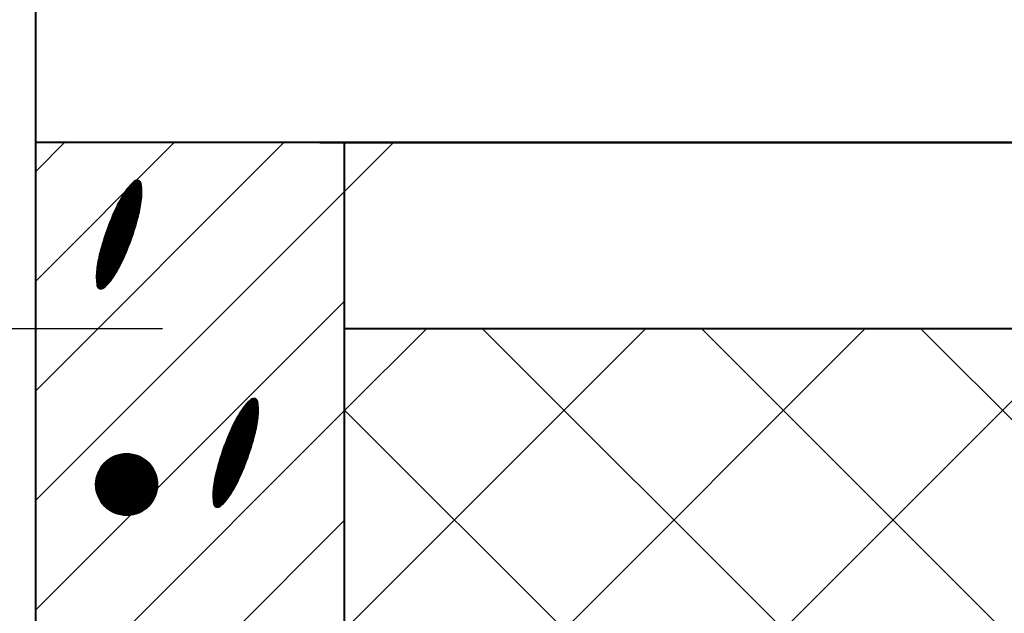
# Model space of a CAD drawing. Header units: millimetres. Extents: x -3143211 to -2549809, y 1060331 to 1341741.
# Tile 63 of 131: x -3026857 to -3024570, y 1107988 to 1109367. Entities that reach past the tile are written whole.
import ezdxf

# ---------------------------------------------------------------- set-up
doc = ezdxf.new("R2010")
doc.units = ezdxf.units.MM
doc.layers.add('8', color=2, linetype='Continuous')

msp = doc.modelspace()

# ---------------------------------------------------------------- linework, layer by layer
at = {"lineweight": 40}
for p, q in [((-3026819.72051, 1106633.83963), (-3026819.72051, 1110521.83963)), ((-3026819.72051, 1109081.83963), (-3018323.72051, 1109081.83963)), ((-3026159.57873, 1109081.53908), (-3019046.40657, 1109081.53908)), ((-3026102.40657, 1105121.53908), (-3026102.40657, 1109081.53908)), ((-3026102.40657, 1108649.53908), (-3019046.40657, 1108649.53908))]:
    msp.add_line(p, q, dxfattribs=at)
at = {"color": 188}
for p, q in [((-3026819.72051, 1109014.19552), (-3026752.0764, 1109081.83963)), ((-3026819.72051, 1108759.63708), (-3026497.51796, 1109081.83963)), ((-3026819.72051, 1108505.07864), (-3026242.95952, 1109081.83963)), ((-3026819.72051, 1108250.5202), (-3025988.40108, 1109081.83963)), ((-3026573.27677, 1108970.74053), (-3026597.60127, 1108985.32583)), ((-3026573.39041, 1108972.90746), (-3026596.29159, 1108986.63932)), ((-3026573.54183, 1108975.09703), (-3026594.95859, 1108987.93881)), ((-3026573.73238, 1108977.31007), (-3026593.602, 1108989.22417)), ((-3026573.96352, 1108979.54745), (-3026592.22153, 1108990.49521)), ((-3026574.23685, 1108981.81013), (-3026590.81491, 1108991.75057)), ((-3026574.55412, 1108984.09916), (-3026589.18181, 1108992.87012)), ((-3026574.93664, 1108986.42731), (-3026587.09142, 1108993.71547)), ((-3026576.00737, 1108989.16812), (-3026584.16937, 1108994.06216)), ((-3026575.57256, 1108938.53656), (-3026615.53991, 1108962.50153)), ((-3026575.27889, 1108940.45925), (-3026614.5757, 1108964.02216)), ((-3026574.99667, 1108942.38881), (-3026613.59535, 1108965.53311)), ((-3026574.72598, 1108944.32529), (-3026612.59374, 1108967.03132)), ((-3026574.46694, 1108946.26875), (-3026611.57083, 1108968.51675)), ((-3026574.21962, 1108948.21924), (-3026610.52657, 1108969.98938)), ((-3026573.98545, 1108950.17761), (-3026609.46088, 1108971.44916)), ((-3026573.77657, 1108952.15115), (-3026608.37368, 1108972.89605)), ((-3026573.59641, 1108954.14191), (-3026607.26489, 1108974.32999)), ((-3026573.44562, 1108956.15028), (-3026606.13439, 1108975.75091)), ((-3026573.32487, 1108958.17666), (-3026604.98206, 1108977.15875)), ((-3026573.23491, 1108960.2215), (-3026603.80778, 1108978.55342)), ((-3026573.17653, 1108962.28528), (-3026602.61139, 1108979.93483)), ((-3026573.15057, 1108964.3685), (-3026601.39273, 1108981.30289)), ((-3026573.15796, 1108966.47172), (-3026600.15162, 1108982.65749)), ((-3026573.19967, 1108968.59551), (-3026598.88787, 1108983.99851)), ((-3026581.29689, 1108910.48717), (-3026628.91671, 1108939.04066)), ((-3026580.84083, 1108912.3125), (-3026628.08835, 1108940.64275)), ((-3026580.39513, 1108914.14403), (-3026627.25091, 1108942.2394)), ((-3026579.95983, 1108915.9818), (-3026626.40439, 1108943.83059)), ((-3026579.53501, 1108917.82586), (-3026625.54879, 1108945.41635)), ((-3026579.12072, 1108919.67623), (-3026624.68413, 1108946.99668)), ((-3026578.71703, 1108921.53296), (-3026623.81041, 1108948.57157)), ((-3026578.32401, 1108923.39609), (-3026622.92764, 1108950.14103)), ((-3026577.94173, 1108925.26565), (-3026622.03582, 1108951.70507)), ((-3026577.57025, 1108927.14169), (-3026621.13496, 1108953.26369)), ((-3026577.20966, 1108929.02426), (-3026620.22505, 1108954.81688)), ((-3026576.86002, 1108930.91339), (-3026619.30611, 1108956.36465)), ((-3026576.5214, 1108932.80914), (-3026618.37812, 1108957.907)), ((-3026576.1939, 1108934.71155), (-3026617.44109, 1108959.44393)), ((-3026575.87759, 1108936.62067), (-3026616.49502, 1108960.97544)), ((-3026588.29014, 1108885.29743), (-3026639.68367, 1108916.11369)), ((-3026587.75635, 1108887.07615), (-3026638.95211, 1108917.77382)), ((-3026587.22778, 1108888.85799), (-3026638.21568, 1108919.43103)), ((-3026586.70444, 1108890.64298), (-3026637.47441, 1108921.08534)), ((-3026586.18634, 1108892.4311), (-3026636.72829, 1108922.73674)), ((-3026585.6735, 1108894.22238), (-3026635.97733, 1108924.38524)), ((-3026585.16594, 1108896.01682), (-3026635.22154, 1108926.03084)), ((-3026584.66365, 1108897.81443), (-3026634.46092, 1108927.67355)), ((-3026584.16666, 1108899.61521), (-3026633.69532, 1108929.31327)), ((-3026583.67499, 1108901.41918), (-3026632.92175, 1108930.94821)), ((-3026583.18864, 1108903.22635), (-3026632.13901, 1108932.57766)), ((-3026582.70763, 1108905.03671), (-3026631.34713, 1108934.20162)), ((-3026582.23198, 1108906.85029), (-3026630.5461, 1108935.8201)), ((-3026581.76169, 1108908.66709), (-3026629.73596, 1108937.43311)), ((-3026595.69876, 1108862.45553), (-3026648.74941, 1108894.26542)), ((-3026595.09821, 1108864.19422), (-3026648.08153, 1108895.96374)), ((-3026594.50274, 1108865.93595), (-3026647.40872, 1108897.6591)), ((-3026593.91234, 1108867.68072), (-3026646.73097, 1108899.3515)), ((-3026593.32703, 1108869.42855), (-3026646.0483, 1108901.04094)), ((-3026592.74682, 1108871.17943), (-3026645.3607, 1108902.72744)), ((-3026592.17173, 1108872.93338), (-3026644.6682, 1108904.41099)), ((-3026591.60175, 1108874.69041), (-3026643.97079, 1108906.09159)), ((-3026591.03692, 1108876.45051), (-3026643.26848, 1108907.76926)), ((-3026590.47722, 1108878.21369), (-3026642.56128, 1108909.444)), ((-3026589.92269, 1108879.97997), (-3026641.84919, 1108911.11581)), ((-3026589.37332, 1108881.74935), (-3026641.13222, 1108912.78469)), ((-3026588.82913, 1108883.52183), (-3026640.41038, 1108914.45065)), ((-3026604.63345, 1108838.42991), (-3026657.57612, 1108870.17505)), ((-3026603.9629, 1108840.12662), (-3026656.97832, 1108871.91539)), ((-3026603.2973, 1108841.8263), (-3026656.37545, 1108873.65269)), ((-3026602.63665, 1108843.52895), (-3026655.76753, 1108875.38695)), ((-3026601.98096, 1108845.23457), (-3026655.15456, 1108877.11819)), ((-3026601.33023, 1108846.94318), (-3026654.53655, 1108878.84641)), ((-3026600.68449, 1108848.65476), (-3026653.91352, 1108880.57162)), ((-3026600.04373, 1108850.36934), (-3026653.28548, 1108882.29382)), ((-3026599.40796, 1108852.08691), (-3026652.65242, 1108884.01302)), ((-3026598.7772, 1108853.80748), (-3026652.01437, 1108885.72921)), ((-3026598.15145, 1108855.53106), (-3026651.37132, 1108887.44242)), ((-3026597.53072, 1108857.25765), (-3026650.72329, 1108889.15264)), ((-3026596.91503, 1108858.98725), (-3026650.07029, 1108890.85988)), ((-3026596.30437, 1108860.71988), (-3026649.41233, 1108892.56414)), ((-3026613.79735, 1108816.6405), (-3026664.88176, 1108847.27141)), ((-3026613.06315, 1108818.29905), (-3026664.35079, 1108849.05182)), ((-3026612.33381, 1108819.96051), (-3026663.81462, 1108850.82911)), ((-3026611.60933, 1108821.62489), (-3026663.27324, 1108852.60328)), ((-3026610.88973, 1108823.29219), (-3026662.72668, 1108854.37433)), ((-3026610.175, 1108824.96241), (-3026662.17494, 1108856.14229)), ((-3026609.46515, 1108826.63556), (-3026661.61804, 1108857.90715)), ((-3026608.76019, 1108828.31164), (-3026661.05599, 1108859.66892)), ((-3026608.06012, 1108829.99066), (-3026660.4888, 1108861.42761)), ((-3026607.36496, 1108831.67261), (-3026659.91648, 1108863.18322)), ((-3026606.6747, 1108833.35751), (-3026659.33904, 1108864.93577)), ((-3026605.98936, 1108835.04536), (-3026658.75649, 1108866.68525)), ((-3026605.30894, 1108836.73615), (-3026658.16885, 1108868.43168)), ((-3026623.05784, 1108797.0078), (-3026670.84194, 1108825.6598)), ((-3026622.24276, 1108798.61785), (-3026670.37457, 1108827.47834)), ((-3026621.4368, 1108800.23337), (-3026669.90183, 1108829.29366)), ((-3026620.63996, 1108801.85436), (-3026669.42372, 1108831.10577)), ((-3026619.85226, 1108803.48083), (-3026668.94026, 1108832.91466)), ((-3026619.07373, 1108805.11279), (-3026668.45147, 1108834.72036)), ((-3026618.30427, 1108806.7502), (-3026667.95736, 1108836.52287)), ((-3026617.54103, 1108808.39134), (-3026667.45794, 1108838.3222)), ((-3026616.78262, 1108810.03537), (-3026666.95323, 1108840.11835)), ((-3026616.02905, 1108811.6823), (-3026666.44325, 1108841.91134)), ((-3026615.2803, 1108813.33213), (-3026665.928, 1108843.70118)), ((-3026614.5364, 1108814.98486), (-3026665.40749, 1108845.48786)), ((-3026634.47949, 1108776.57217), (-3026676.00851, 1108801.47354)), ((-3026633.54661, 1108778.11159), (-3026675.67591, 1108803.37289)), ((-3026632.62276, 1108779.65642), (-3026675.33223, 1108805.2656)), ((-3026631.70796, 1108781.20668), (-3026674.97756, 1108807.15172)), ((-3026630.8022, 1108782.76235), (-3026674.61197, 1108809.03129)), ((-3026629.90548, 1108784.32345), (-3026674.23553, 1108810.90436)), ((-3026629.0178, 1108785.88998), (-3026673.84832, 1108812.77097)), ((-3026628.13918, 1108787.46193), (-3026673.45041, 1108814.63116)), ((-3026627.26961, 1108789.03931), (-3026673.04185, 1108816.48497)), ((-3026626.40911, 1108790.62212), (-3026672.62273, 1108818.33244)), ((-3026625.55767, 1108792.21037), (-3026672.1931, 1108820.17361)), ((-3026624.71531, 1108793.80407), (-3026671.75302, 1108822.00852)), ((-3026623.88203, 1108795.40321), (-3026671.30256, 1108823.83721)), ((-3026645.69596, 1108760.21108), (-3026678.84008, 1108780.08475)), ((-3026644.57542, 1108761.63798), (-3026678.67574, 1108782.085)), ((-3026643.47654, 1108763.07786), (-3026678.48235, 1108784.06782)), ((-3026642.39921, 1108764.53066), (-3026678.26053, 1108786.0336)), ((-3026641.34334, 1108765.99633), (-3026678.01961, 1108787.98793)), ((-3026640.30887, 1108767.47484), (-3026677.76691, 1108789.93519)), ((-3026639.29573, 1108768.96613), (-3026677.50252, 1108791.87544)), ((-3026638.30387, 1108770.47018), (-3026677.22654, 1108793.80874)), ((-3026637.3324, 1108771.98646), (-3026676.93906, 1108795.73515)), ((-3026636.37239, 1108773.50961), (-3026676.64017, 1108797.65472)), ((-3026635.42142, 1108775.03818), (-3026676.32996, 1108799.5675)), ((-3026651.62794, 1108753.27405), (-3026679.20074, 1108769.80708)), ((-3026650.39714, 1108754.63484), (-3026679.19273, 1108771.90106)), ((-3026652.88129, 1108751.92679), (-3026679.17488, 1108767.69279)), ((-3026649.18871, 1108756.00903), (-3026679.1518, 1108773.97531)), ((-3026654.15739, 1108750.59318), (-3026679.11414, 1108765.55758)), ((-3026648.00247, 1108757.39653), (-3026679.07885, 1108776.03035)), ((-3026655.45646, 1108749.27333), (-3026679.01739, 1108763.40079)), ((-3026646.83827, 1108758.79724), (-3026678.97468, 1108778.06668)), ((-3026656.77875, 1108747.96741), (-3026678.88344, 1108761.22169)), ((-3026658.1245, 1108746.67555), (-3026678.711, 1108759.0195)), ((-3026659.49398, 1108745.39793), (-3026678.49865, 1108756.79339)), ((-3026660.88751, 1108744.13472), (-3026678.24486, 1108754.54243)), ((-3026662.37375, 1108742.92711), (-3026677.94795, 1108752.26561)), ((-3026664.2319, 1108741.9425), (-3026677.60609, 1108749.96184)), ((-3026666.68687, 1108741.31574), (-3026676.99022, 1108747.49378)), ((-3026670.84649, 1108741.71113), (-3026674.6819, 1108744.01089)), ((-3026819.72051, 1107995.96176), (-3026102.40657, 1108713.2757)), ((-3026102.40657, 1108458.71726), (-3025911.58475, 1108649.53908)), ((-3026102.40657, 1107949.60038), (-3025402.46786, 1108649.53908)), ((-3026102.40657, 1107440.48349), (-3024893.35098, 1108649.53908)), ((-3026102.40657, 1106931.36661), (-3024384.2341, 1108649.53908)), ((-3023622.78613, 1106489.53908), (-3025782.78613, 1108649.53908)), ((-3023113.66925, 1106489.53908), (-3025273.66925, 1108649.53908)), ((-3022604.55236, 1106489.53908), (-3024764.55236, 1108649.53908)), ((-3026303.0464, 1108470.38956), (-3026322.91601, 1108482.30365)), ((-3026303.27754, 1108472.62694), (-3026321.53555, 1108483.57469)), ((-3026303.55087, 1108474.88962), (-3026320.12893, 1108484.83005)), ((-3026303.86814, 1108477.17864), (-3026318.49583, 1108485.9496)), ((-3026304.25066, 1108479.50679), (-3026316.40543, 1108486.79496)), ((-3026305.32139, 1108482.2476), (-3026313.48339, 1108487.14165)), ((-3026819.72051, 1107741.40331), (-3026102.40657, 1108458.71726)), ((-3026304.31068, 1108435.4683), (-3026342.90937, 1108458.6126)), ((-3026304.04, 1108437.40478), (-3026341.90776, 1108460.1108)), ((-3026303.78096, 1108439.34824), (-3026340.88485, 1108461.59624)), ((-3026303.53364, 1108441.29873), (-3026339.84059, 1108463.06887)), ((-3026303.29947, 1108443.2571), (-3026338.77489, 1108464.52865)), ((-3026303.09059, 1108445.23064), (-3026337.6877, 1108465.97554)), ((-3026302.91043, 1108447.2214), (-3026336.5789, 1108467.40947)), ((-3026302.75964, 1108449.22976), (-3026335.44841, 1108468.8304)), ((-3026302.63889, 1108451.25615), (-3026334.29608, 1108470.23823)), ((-3026302.54893, 1108453.30099), (-3026333.1218, 1108471.6329)), ((-3026302.49054, 1108455.36477), (-3026331.92541, 1108473.01431)), ((-3026302.46459, 1108457.44799), (-3026330.70675, 1108474.38237)), ((-3026302.47198, 1108459.5512), (-3026329.46564, 1108475.73697)), ((-3026302.51369, 1108461.675), (-3026328.20189, 1108477.078)), ((-3026302.59079, 1108463.82002), (-3026326.91529, 1108478.40532)), ((-3026302.70443, 1108465.98694), (-3026325.60561, 1108479.7188)), ((-3026302.85585, 1108468.17652), (-3026324.27261, 1108481.0183)), ((-3024131.90301, 1106489.53908), (-3026102.40657, 1108460.04264)), ((-3026309.70914, 1108407.22351), (-3026356.56493, 1108435.31888)), ((-3026309.27385, 1108409.06129), (-3026355.7184, 1108436.91008)), ((-3026308.84903, 1108410.90534), (-3026354.86281, 1108438.49584)), ((-3026308.43474, 1108412.75572), (-3026353.99815, 1108440.07616)), ((-3026308.03105, 1108414.61245), (-3026353.12443, 1108441.65105)), ((-3026307.63803, 1108416.47557), (-3026352.24166, 1108443.22052)), ((-3026307.25575, 1108418.34513), (-3026351.34984, 1108444.78456)), ((-3026306.88427, 1108420.22118), (-3026350.44898, 1108446.34317)), ((-3026306.52368, 1108422.10374), (-3026349.53907, 1108447.89636)), ((-3026306.17404, 1108423.99288), (-3026348.62013, 1108449.44413)), ((-3026305.83542, 1108425.88863), (-3026347.69214, 1108450.98649)), ((-3026305.50792, 1108427.79104), (-3026346.75511, 1108452.52342)), ((-3026305.19161, 1108429.70016), (-3026345.80904, 1108454.05492)), ((-3026304.88658, 1108431.61604), (-3026344.85393, 1108455.58101)), ((-3026304.59291, 1108433.53874), (-3026343.88972, 1108457.10164)), ((-3026316.5418, 1108381.93748), (-3026367.5297, 1108412.51052)), ((-3026316.01846, 1108383.72246), (-3026366.78843, 1108414.16483)), ((-3026315.50036, 1108385.51059), (-3026366.04231, 1108415.81623)), ((-3026314.98752, 1108387.30187), (-3026365.29135, 1108417.46473)), ((-3026314.47995, 1108389.09631), (-3026364.53556, 1108419.11033)), ((-3026313.97767, 1108390.89391), (-3026363.77493, 1108420.75303)), ((-3026313.48068, 1108392.6947), (-3026363.00934, 1108422.39276)), ((-3026312.98901, 1108394.49867), (-3026362.23577, 1108424.0277)), ((-3026312.50266, 1108396.30583), (-3026361.45303, 1108425.65714)), ((-3026312.02165, 1108398.1162), (-3026360.66114, 1108427.2811)), ((-3026311.54599, 1108399.92977), (-3026359.86012, 1108428.89958)), ((-3026311.07571, 1108401.74657), (-3026359.04998, 1108430.5126)), ((-3026310.61091, 1108403.56666), (-3026358.23072, 1108432.12015)), ((-3026310.15485, 1108405.39198), (-3026357.40237, 1108433.72224)), ((-3026323.81675, 1108359.01543), (-3026376.72274, 1108390.73859)), ((-3026323.22636, 1108360.76021), (-3026376.04499, 1108392.43098)), ((-3026322.64105, 1108362.50803), (-3026375.36232, 1108394.12043)), ((-3026322.06084, 1108364.25892), (-3026374.67472, 1108395.80692)), ((-3026321.48575, 1108366.01287), (-3026373.98222, 1108397.49047)), ((-3026320.91577, 1108367.76989), (-3026373.28481, 1108399.17108)), ((-3026320.35094, 1108369.52999), (-3026372.5825, 1108400.84875)), ((-3026319.79124, 1108371.29318), (-3026371.87529, 1108402.52349)), ((-3026319.23671, 1108373.05945), (-3026371.16321, 1108404.19529)), ((-3026318.68734, 1108374.82883), (-3026370.44624, 1108405.86418)), ((-3026318.14315, 1108376.60131), (-3026369.7244, 1108407.53014)), ((-3026317.60416, 1108378.37691), (-3026368.99769, 1108409.19318)), ((-3026317.07037, 1108380.15563), (-3026368.26613, 1108410.8533)), ((-3026332.61132, 1108334.90579), (-3026385.68947, 1108366.73217)), ((-3026331.95067, 1108336.60843), (-3026385.08155, 1108368.46644)), ((-3026331.29498, 1108338.31406), (-3026384.46858, 1108370.19768)), ((-3026330.64425, 1108340.02266), (-3026383.85057, 1108371.9259)), ((-3026329.99851, 1108341.73425), (-3026383.22754, 1108373.6511)), ((-3026329.35775, 1108343.44883), (-3026382.5995, 1108375.3733)), ((-3026328.72198, 1108345.1664), (-3026381.96644, 1108377.0925)), ((-3026328.09122, 1108346.88697), (-3026381.32838, 1108378.8087)), ((-3026327.46547, 1108348.61055), (-3026380.68534, 1108380.52191)), ((-3026326.84474, 1108350.33713), (-3026380.03731, 1108382.23212)), ((-3026326.22905, 1108352.06674), (-3026379.38431, 1108383.93936)), ((-3026325.61839, 1108353.79936), (-3026378.72635, 1108385.64362)), ((-3026325.01278, 1108355.53502), (-3026378.06342, 1108387.34491)), ((-3026324.41223, 1108357.27371), (-3026377.39555, 1108389.04323)), ((-3026680.71701, 1108287.42144), (-3026608.93408, 1108359.20436)), ((-3026680.68082, 1108284.91204), (-3026606.42468, 1108359.16818)), ((-3026680.6622, 1108290.02183), (-3026611.53448, 1108359.14956)), ((-3026680.56247, 1108282.48481), (-3026603.99746, 1108359.04982)), ((-3026680.50547, 1108292.72415), (-3026614.2368, 1108358.99282)), ((-3026680.36916, 1108280.13253), (-3026601.64518, 1108358.85652)), ((-3026680.23297, 1108295.54224), (-3026617.05488, 1108358.72032)), ((-3026680.10693, 1108277.84918), (-3026599.36182, 1108358.59429)), ((-3026679.82677, 1108298.49402), (-3026620.00667, 1108358.31412)), ((-3026679.78083, 1108275.6297), (-3026597.14235, 1108358.26818)), ((-3026679.39514, 1108273.4698), (-3026594.98244, 1108357.8825)), ((-3026679.26289, 1108301.60348), (-3026623.11613, 1108357.75024)), ((-3026678.95357, 1108271.36579), (-3026592.87843, 1108357.44093)), ((-3026678.50799, 1108304.90396), (-3026626.41661, 1108356.99535)), ((-3026678.45929, 1108269.31448), (-3026590.82713, 1108356.94665)), ((-3026677.91506, 1108267.31313), (-3026588.82577, 1108356.40242)), ((-3026677.51327, 1108308.44427), (-3026629.95692, 1108356.00062)), ((-3026677.3233, 1108265.3593), (-3026586.87195, 1108355.81066)), ((-3026676.68613, 1108263.45089), (-3026584.96354, 1108355.17349)), ((-3026676.20187, 1108312.30125), (-3026633.8139, 1108354.68923)), ((-3026676.0054, 1108261.58603), (-3026583.09868, 1108354.49276)), ((-3026675.28278, 1108259.76308), (-3026581.27572, 1108353.77013)), ((-3026674.5197, 1108257.98057), (-3026579.49321, 1108353.00705)), ((-3026674.43911, 1108316.6096), (-3026638.12225, 1108352.92646)), ((-3026673.71746, 1108256.23722), (-3026577.74987, 1108352.20481)), ((-3026672.8772, 1108254.5319), (-3026576.04454, 1108351.36456)), ((-3026671.99994, 1108252.86358), (-3026574.37622, 1108350.48729)), ((-3026671.94208, 1108321.65221), (-3026643.16486, 1108350.42943)), ((-3026671.08656, 1108251.23137), (-3026572.74401, 1108349.57392)), ((-3026670.13785, 1108249.63449), (-3026571.14714, 1108348.62521)), ((-3026669.15451, 1108248.07225), (-3026569.58489, 1108347.64187)), ((-3026668.13713, 1108246.54405), (-3026568.05669, 1108346.62449)), ((-3026667.83157, 1108328.30831), (-3026649.82095, 1108346.31893)), ((-3026667.08623, 1108245.04936), (-3026566.562, 1108345.57359)), ((-3026666.00226, 1108243.58775), (-3026565.10039, 1108344.48961)), ((-3026341.64783, 1108313.04), (-3026393.12864, 1108343.90859)), ((-3026340.92335, 1108314.70437), (-3026392.58726, 1108345.68276)), ((-3026340.20375, 1108316.37167), (-3026392.0407, 1108347.45382)), ((-3026339.48901, 1108318.0419), (-3026391.48896, 1108349.22177)), ((-3026338.77916, 1108319.71505), (-3026390.93206, 1108350.98663)), ((-3026338.0742, 1108321.39113), (-3026390.37001, 1108352.74841)), ((-3026337.37414, 1108323.07014), (-3026389.80282, 1108354.50709)), ((-3026336.67897, 1108324.7521), (-3026389.23049, 1108356.26271)), ((-3026335.98872, 1108326.437), (-3026388.65306, 1108358.01525)), ((-3026335.30338, 1108328.12484), (-3026388.07051, 1108359.76473)), ((-3026334.62296, 1108329.81564), (-3026387.48287, 1108361.51116)), ((-3026333.94747, 1108331.50939), (-3026386.89014, 1108363.25454)), ((-3026333.27692, 1108333.20611), (-3026386.29234, 1108364.99487)), ((-3026664.88558, 1108242.15884), (-3026563.67149, 1108343.37294)), ((-3026663.7365, 1108240.76234), (-3026562.27499, 1108342.22385)), ((-3026662.55525, 1108239.39801), (-3026560.91065, 1108341.0426)), ((-3026661.34201, 1108238.06566), (-3026559.57831, 1108339.82936)), ((-3026660.09688, 1108236.7652), (-3026558.27785, 1108338.58424)), ((-3026658.81993, 1108235.49657), (-3026557.00921, 1108337.30729)), ((-3026657.51114, 1108234.25977), (-3026555.77242, 1108335.9985)), ((-3026656.17045, 1108233.05488), (-3026554.56753, 1108334.65781)), ((-3026654.79773, 1108231.88202), (-3026553.39467, 1108333.28508)), ((-3026653.39278, 1108230.74139), (-3026552.25403, 1108331.88013)), ((-3026651.95535, 1108229.63322), (-3026551.14587, 1108330.44271)), ((-3026650.48514, 1108228.55786), (-3026550.0705, 1108328.97249)), ((-3026648.98173, 1108227.51568), (-3026549.02832, 1108327.46909)), ((-3026647.44468, 1108226.50714), (-3026548.01979, 1108325.93204)), ((-3026645.87345, 1108225.53279), (-3026547.04544, 1108324.36081)), ((-3026644.26741, 1108224.59325), (-3026546.1059, 1108322.75476)), ((-3026642.62584, 1108223.68923), (-3026545.20188, 1108321.11319)), ((-3026350.75082, 1108293.31285), (-3026399.21585, 1108322.37315)), ((-3026349.95398, 1108294.93384), (-3026398.73774, 1108324.18525)), ((-3026349.16628, 1108296.56031), (-3026398.25428, 1108325.99415)), ((-3026348.38774, 1108298.19228), (-3026397.76549, 1108327.79985)), ((-3026347.61829, 1108299.82969), (-3026397.27138, 1108329.60235)), ((-3026346.85505, 1108301.47082), (-3026396.77196, 1108331.40168)), ((-3026346.09664, 1108303.11485), (-3026396.26725, 1108333.19784)), ((-3026345.34306, 1108304.76178), (-3026395.75726, 1108334.99083)), ((-3026344.59432, 1108306.41161), (-3026395.24201, 1108336.78066)), ((-3026343.85042, 1108308.06435), (-3026394.72151, 1108338.56735)), ((-3026343.11137, 1108309.71999), (-3026394.19577, 1108340.35089)), ((-3026342.37717, 1108311.37853), (-3026393.66481, 1108342.1313)), ((-3026640.94793, 1108222.82155), (-3026544.3342, 1108319.43529)), ((-3026639.23277, 1108221.99113), (-3026543.50378, 1108317.72013)), ((-3026637.4793, 1108221.19902), (-3026542.71166, 1108315.96666)), ((-3026635.68635, 1108220.44638), (-3026541.95903, 1108314.17371)), ((-3026633.85259, 1108219.73456), (-3026541.2472, 1108312.33995)), ((-3026631.97652, 1108219.06505), (-3026540.5777, 1108310.46387)), ((-3026630.05642, 1108218.43956), (-3026539.9522, 1108308.54378)), ((-3026628.09039, 1108217.86001), (-3026539.37265, 1108306.57774)), ((-3026626.07622, 1108217.32859), (-3026538.84124, 1108304.56358)), ((-3026624.01142, 1108216.84781), (-3026538.36045, 1108302.49878)), ((-3026621.89312, 1108216.42052), (-3026537.93317, 1108300.38048)), ((-3026619.71802, 1108216.05004), (-3026537.56268, 1108298.20538)), ((-3026361.93678, 1108272.73591), (-3026404.64625, 1108298.34509)), ((-3026361.02198, 1108274.28616), (-3026404.29158, 1108300.2312)), ((-3026360.11622, 1108275.84184), (-3026403.92599, 1108302.11078)), ((-3026359.2195, 1108277.40294), (-3026403.54955, 1108303.98384)), ((-3026358.33182, 1108278.96946), (-3026403.16234, 1108305.85045)), ((-3026357.4532, 1108280.54141), (-3026402.76442, 1108307.71064)), ((-3026356.58363, 1108282.11879), (-3026402.35587, 1108309.56445)), ((-3026355.72313, 1108283.70161), (-3026401.93675, 1108311.41193)), ((-3026354.87169, 1108285.28986), (-3026401.50712, 1108313.2531)), ((-3026354.02933, 1108286.88355), (-3026401.06704, 1108315.08801)), ((-3026353.19605, 1108288.48269), (-3026400.61658, 1108316.91669)), ((-3026352.37186, 1108290.08728), (-3026400.15596, 1108318.73928)), ((-3026351.55678, 1108291.69733), (-3026399.68859, 1108320.55783)), ((-3026617.48229, 1108215.74019), (-3026537.25283, 1108295.96965)), ((-3026615.18144, 1108215.49545), (-3026537.00809, 1108293.6688)), ((-3026612.81019, 1108215.32111), (-3026536.83376, 1108291.29755)), ((-3026610.36224, 1108215.22348), (-3026536.73613, 1108288.84959)), ((-3026607.82998, 1108215.21016), (-3026536.7228, 1108286.31733)), ((-3026605.2041, 1108215.29046), (-3026536.8031, 1108283.69145)), ((-3026602.47299, 1108215.47598), (-3026536.98862, 1108280.96035)), ((-3026599.62189, 1108215.7815), (-3026537.29414, 1108278.10924)), ((-3026372.79056, 1108256.15734), (-3026407.79636, 1108277.1473)), ((-3026371.71323, 1108257.61014), (-3026407.57455, 1108279.11308)), ((-3026370.65736, 1108259.07582), (-3026407.33363, 1108281.06741)), ((-3026369.62289, 1108260.55432), (-3026407.08093, 1108283.01467)), ((-3026368.60975, 1108262.04561), (-3026406.81654, 1108284.95493)), ((-3026367.61788, 1108263.54966), (-3026406.54056, 1108286.88823)), ((-3026366.64642, 1108265.06594), (-3026406.25308, 1108288.81464)), ((-3026365.68641, 1108266.58909), (-3026405.95419, 1108290.7342)), ((-3026364.73544, 1108268.11766), (-3026405.64398, 1108292.64698)), ((-3026363.79351, 1108269.65166), (-3026405.32253, 1108294.55302)), ((-3026362.86063, 1108271.19107), (-3026404.98993, 1108296.45237)), ((-3026596.6315, 1108216.2263), (-3026537.73894, 1108275.11886)), ((-3026593.47581, 1108216.8364), (-3026538.34905, 1108271.96317)), ((-3026590.11819, 1108217.64844), (-3026539.16109, 1108268.60554)), ((-3026586.50411, 1108218.71694), (-3026540.22958, 1108264.99147)), ((-3026582.54569, 1108220.12977), (-3026541.64241, 1108261.03305)), ((-3026578.08295, 1108222.04692), (-3026543.55957, 1108256.57031)), ((-3026380.94196, 1108246.35354), (-3026408.51476, 1108262.88657)), ((-3026379.71116, 1108247.71432), (-3026408.50675, 1108264.98055)), ((-3026382.19531, 1108245.00628), (-3026408.4889, 1108260.77228)), ((-3026378.50273, 1108249.08851), (-3026408.46582, 1108267.05479)), ((-3026383.47141, 1108243.67266), (-3026408.42816, 1108258.63707)), ((-3026377.31649, 1108250.47601), (-3026408.39287, 1108269.10983)), ((-3026384.77048, 1108242.35282), (-3026408.33141, 1108256.48027)), ((-3026376.15228, 1108251.87672), (-3026408.2887, 1108271.14616)), ((-3026386.09277, 1108241.04689), (-3026408.19746, 1108254.30117)), ((-3026375.00998, 1108253.29057), (-3026408.1541, 1108273.16423)), ((-3026373.88944, 1108254.71746), (-3026407.98976, 1108275.16448)), ((-3026572.75538, 1108224.82891), (-3026546.34156, 1108251.24274)), ((-3026565.17778, 1108229.86093), (-3026551.37357, 1108243.66514)), ((-3026387.43852, 1108239.75504), (-3026408.02502, 1108252.09899)), ((-3026388.808, 1108238.47742), (-3026407.81267, 1108249.87288)), ((-3026390.20152, 1108237.21421), (-3026407.55888, 1108247.62191)), ((-3026391.68777, 1108236.0066), (-3026407.26197, 1108245.3451)), ((-3026393.54592, 1108235.02198), (-3026406.92011, 1108243.04133)), ((-3026396.00089, 1108234.39523), (-3026406.30424, 1108240.57326)), ((-3026400.16051, 1108234.79061), (-3026403.99592, 1108237.09038)), ((-3026819.72051, 1107486.84487), (-3026102.40657, 1108204.15882))]:
    msp.add_line(p, q, dxfattribs=at)
at = {"layer": '8', "color": 188}
msp.add_line((-3027557.72051, 1108649.83963), (-3026525.38236, 1108649.83963), dxfattribs=at)
msp.add_circle((-3026608.71734, 1108287.20469), 72, dxfattribs=at)
for centre, radius, start, end in [((-3026504.13103, 1108893.4359), 131.0742, 131.49688885, 147.48478058), ((-3026584.48973, 1108984.27482), 9.79258, 70.33034797, 131.49688885), ((-3026584.48973, 1108984.27482), 9.79258, 9.16380704, 70.33034797), ((-3026704.22343, 1108964.9598), 131.0742, 353.17591533, 9.16380704), ((-3026355.46024, 1108798.66663), 307.38137, 147.48478058, 154.93456893), ((-3026879.28159, 1108985.90886), 307.38137, 345.72612698, 353.17591533), ((-3026103.48561, 1108680.81842), 585.55293, 154.93456893, 160.33034795), ((-3027148.86551, 1109054.49404), 585.55293, 340.33034795, 345.72612698), ((-3026103.48561, 1108680.81842), 585.55293, 160.33034795, 165.72612698), ((-3027148.86551, 1109054.49404), 585.55293, 334.93456893, 340.33034795), ((-3026373.06953, 1108749.4036), 307.38137, 165.72612698, 173.17591533), ((-3026896.89087, 1108936.64583), 307.38137, 327.48478058, 334.93456893), ((-3026548.12768, 1108770.35266), 131.0742, 173.17591533, 189.16380704), ((-3026748.22008, 1108841.87656), 131.0742, 311.49688885, 327.48478058), ((-3026667.86138, 1108751.03764), 9.79258, 189.16380704, 250.33034797), ((-3026667.86138, 1108751.03764), 9.79258, 250.33034797, 311.49688885), ((-3026233.44505, 1108386.51538), 131.0742, 131.49688885, 147.48478058), ((-3026313.80375, 1108477.35431), 9.79258, 70.33034797, 131.49688885), ((-3026313.80375, 1108477.35431), 9.79258, 9.16380704, 70.33034797), ((-3026433.53745, 1108458.03929), 131.0742, 353.17591533, 9.16380704), ((-3026084.77426, 1108291.74612), 307.38137, 147.48478058, 154.93456893), ((-3026608.5956, 1108478.98835), 307.38137, 345.72612698, 353.17591533), ((-3025832.79962, 1108173.89791), 585.55293, 154.93456893, 160.33034795), ((-3026878.17952, 1108547.57352), 585.55293, 340.33034795, 345.72612698), ((-3025832.79962, 1108173.89791), 585.55293, 160.33034795, 165.72612698), ((-3026878.17952, 1108547.57352), 585.55293, 334.93456893, 340.33034795), ((-3026102.38355, 1108242.48308), 307.38137, 165.72612698, 173.17591533), ((-3026626.20489, 1108429.72531), 307.38137, 327.48478058, 334.93456893), ((-3026277.4417, 1108263.43214), 131.0742, 173.17591533, 189.16380704), ((-3026477.5341, 1108334.95604), 131.0742, 311.49688885, 327.48478058), ((-3026397.1754, 1108244.11712), 9.79258, 189.16380704, 250.33034797), ((-3026397.1754, 1108244.11712), 9.79258, 250.33034797, 311.49688885)]:
    msp.add_arc(centre, radius, start, end, dxfattribs=at)

doc.saveas('drawing.dxf')
